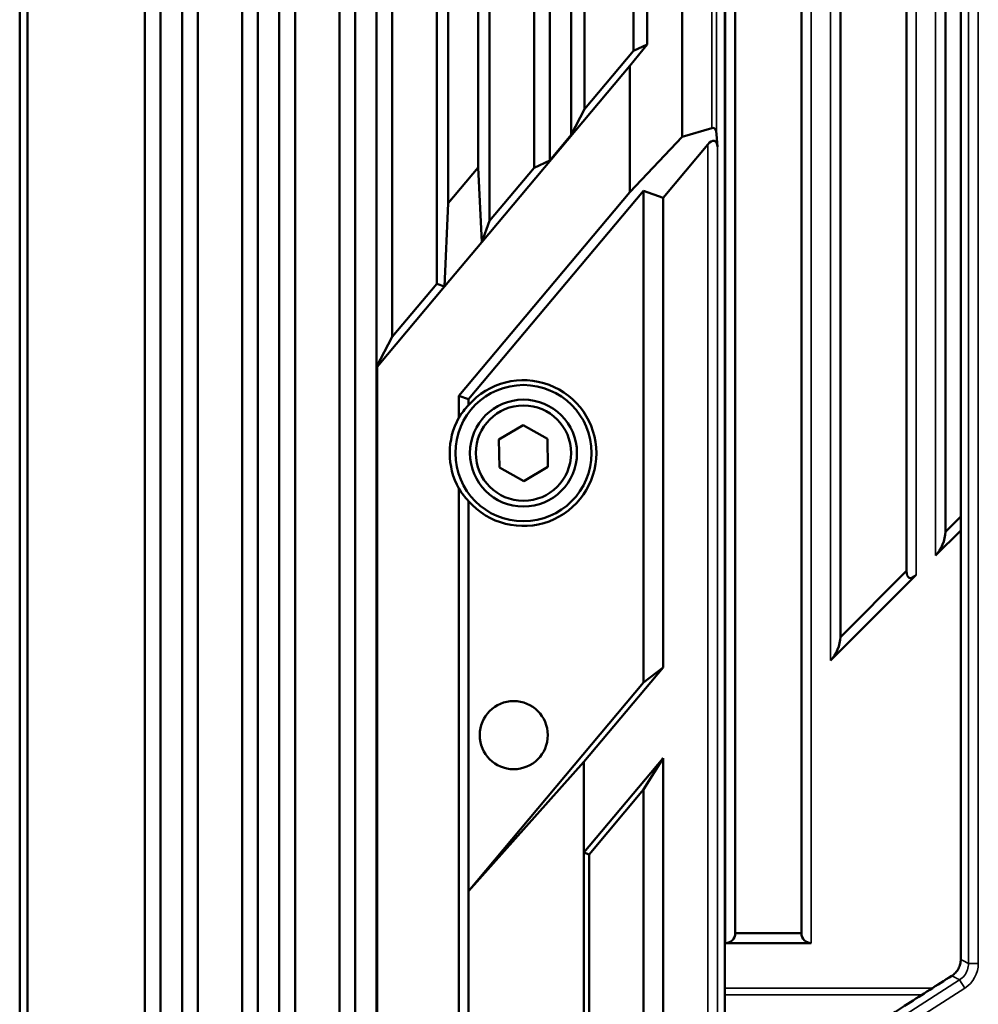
# Model space of a CAD drawing. Header units: millimetres. Extents: x 0 to 4638, y -120 to 1188.
# Tile 97 of 256: x 490 to 539, y 799 to 849. Entities that reach past the tile are written whole.
import ezdxf

# ---------------------------------------------------------------- set-up
doc = ezdxf.new("R2010")
doc.units = ezdxf.units.MM
doc.header["$LTSCALE"] = 2
doc.layers.add('Sichtbar (ISO)', color=7, linetype='Continuous', lineweight=50)
doc.layers.add('Sichtbar schmal (ISO)', color=7, linetype='Continuous', lineweight=35)

msp = doc.modelspace()

# ---------------------------------------------------------------- linework, layer by layer
at = {"layer": 'Sichtbar (ISO)'}
for p, q in [((530.1822, 919.1468), (530.1822, 802.2624)), ((526.7822, 802.2624), (526.7822, 915.4457)), ((526.2447, 912.3402), (526.2447, 633.4579)), ((522.2572, 903.933), (522.2572, 847.9618)), ((521.5519, 901.7465), (521.5519, 847.6305)), ((518.3447, 843.3081), (518.3447, 900.6219)), ((517.2447, 841.9972), (517.2447, 899.6989)), ((519.0375, 844.634), (519.0375, 899.6367)), ((516.4364, 841.6175), (516.4364, 897.1931)), ((514.153, 838.8962), (514.153, 895.277)), ((511.4364, 835.6587), (511.4364, 892.9976)), ((513.5635, 893.3302), (513.5635, 841.6327)), ((508.3447, 892.2309), (508.3447, 831.3906)), ((512.0259, 839.8002), (512.0259, 892.04)), ((507.2447, 891.3079), (507.2447, 673.5959)), ((509.153, 891.0815), (509.153, 832.9375)), ((506.4364, 888.8021), (506.4364, 676.1017)), ((503.3447, 888.0354), (503.3447, 676.8684)), ((502.2447, 887.1124), (502.2447, 677.7914)), ((532.1822, 817.4962), (532.1822, 886.9818)), ((504.153, 886.8861), (504.153, 678.0177)), ((535.5822, 884.9672), (535.5822, 820.8962)), ((501.4364, 884.6066), (501.4364, 680.2972)), ((498.3447, 883.8399), (498.3447, 681.0639)), ((537.5822, 822.8962), (537.5822, 883.8125)), ((497.2447, 882.9169), (497.2447, 681.9869)), ((499.153, 882.6906), (499.153, 682.2132)), ((538.3719, 882.7795), (538.3719, 800.9231)), ((496.4364, 880.4111), (496.4364, 684.4927)), ((490.0005, 876.9688), (490.0005, 687.9349)), ((490.4024, 875.348), (490.4024, 689.5558)), ((524.0548, 843.2182), (524.0548, 850.1697)), ((522.2572, 847.9618), (521.3612, 846.8614)), ((522.2572, 847.9618), (521.5519, 847.6305)), ((521.5519, 847.6305), (519.0375, 844.634)), ((513.751, 837.792), (521.3612, 846.8614)), ((521.3612, 846.8614), (521.3612, 840.3748)), ((518.3447, 843.3081), (519.0375, 844.634)), ((524.0548, 843.2182), (525.577, 843.6651)), ((518.3447, 843.3081), (517.2447, 841.9972)), ((521.3612, 840.3748), (524.0548, 843.2182)), ((525.8251, 843.3549), (525.8647, 842.6982)), ((523.0725, 840.0806), (525.3666, 842.8146)), ((516.4364, 841.6175), (517.2447, 841.9972)), ((513.5635, 841.6327), (512.0259, 839.8002)), ((513.751, 837.792), (513.5635, 841.6327)), ((516.4364, 841.6175), (514.153, 838.8962)), ((512.5725, 829.9008), (521.3612, 840.3748)), ((522.0725, 840.4446), (513.0725, 829.7188)), ((522.0725, 840.4446), (522.0725, 815.1538)), ((523.0725, 840.0806), (522.0725, 840.4446)), ((523.0725, 815.9287), (523.0725, 840.0806)), ((511.8383, 835.5125), (512.0259, 839.8002)), ((514.153, 838.8962), (513.751, 837.792)), ((511.8383, 835.5125), (513.751, 837.792)), ((508.3715, 831.3808), (511.8383, 835.5125)), ((511.4364, 835.6587), (509.153, 832.9375)), ((511.4364, 835.6587), (511.8383, 835.5125)), ((508.3447, 831.3906), (509.153, 832.9375)), ((508.3715, 831.3808), (508.3447, 831.3906)), ((508.3447, 831.3906), (508.3447, 718.5132)), ((508.3715, 718.5229), (508.3715, 831.3808)), ((512.5725, 828.7772), (512.5725, 829.9008)), ((513.0725, 829.7188), (512.5725, 829.9008)), ((513.0725, 829.7188), (513.0725, 829.4165)), ((515.8729, 828.3951), (514.6339, 827.6546)), ((517.1337, 827.6923), (515.8729, 828.3951)), ((517.1554, 826.2491), (517.1337, 827.6923)), ((514.6339, 827.6546), (514.6557, 826.2114)), ((514.6557, 826.2114), (515.9164, 825.5087)), ((515.9164, 825.5087), (517.1554, 826.2491)), ((512.5725, 724.7772), (512.5725, 825.1265)), ((513.0725, 824.4872), (513.0725, 804.428)), ((538.3719, 823.6859), (537.5822, 822.8962)), ((538.3719, 822.9788), (537.0822, 821.6891)), ((536.0822, 820.6891), (531.6822, 816.2891)), ((535.5822, 820.8962), (532.1822, 817.4962)), ((523.0725, 815.9287), (519.0028, 811.0786)), ((522.0725, 815.1538), (523.0725, 815.9287)), ((522.0725, 815.1538), (513.0725, 804.428)), ((513.0725, 804.428), (519.0028, 811.0786)), ((523.0725, 811.2615), (519.0028, 806.4114)), ((519.0028, 811.0786), (519.0028, 806.4114)), ((522.0725, 809.6529), (523.0725, 811.2615)), ((523.0725, 738.6423), (523.0725, 811.2615)), ((522.0725, 809.6529), (519.2707, 806.3139)), ((522.0725, 809.6529), (522.0725, 740.2509)), ((519.0028, 806.4114), (519.0028, 797.5794)), ((519.0028, 806.4114), (519.2707, 806.3139)), ((519.2707, 806.3139), (519.2707, 796.4965)), ((513.0725, 792.5002), (513.0725, 804.428)), ((530.1822, 802.2624), (526.7822, 802.2624)), ((530.6822, 801.7624), (526.2822, 801.7624))]:
    msp.add_line(p, q, dxfattribs=at)
for centre, radius in [((515.8947, 826.9519), 3.5019), ((515.8947, 826.9519), 2.75), ((515.8947, 826.9519), 2.45), ((515.3947, 812.4519), 1.75)]:
    msp.add_circle(centre, radius, dxfattribs=at)
for centre, radius, start, end in [((515.8947, 826.9519), 3.7469, 221.13088, 138.86912), ((515.8947, 826.9519), 3.7906, 151.21364, 208.78636), ((526.2822, 802.2624), 0.5, 270, 0), ((530.6822, 802.2624), 0.5, 180, 270)]:
    msp.add_arc(centre, radius, start, end, dxfattribs=at)
for centre, major_axis, ratio, start_param, end_param in [((525.327, 842.6935), (-0.3536, -0.9714), 0.3639702, 2.443461, 3.403392), ((525.3666, 842.0368), (-0.3536, -0.9714), 0.3639702, 2.443461, 3.9269908), ((515.5861, 826.9519), (-3.527, 0), 0.9961655, 5.5057063, 5.7368787), ((515.5861, 826.9519), (-3.527, 0), 0.9961655, 0.5463066, 0.777479), ((537.0822, 822.3962), (-0.3536, -0.8536), 0.4142136, 0.7853982, 2.3561945), ((536.0822, 821.3962), (0.3536, 0.8536), 0.4142136, 2.3561945, 3.9269908), ((531.6822, 816.9962), (-0.3536, -0.8536), 0.4142136, 0.7853982, 2.3561945)]:
    msp.add_ellipse(centre, major_axis=major_axis, ratio=ratio, start_param=start_param, end_param=end_param, dxfattribs=at)
for points, knots in [([(537.9105, 800.0809), (537.9798, 800.1252), (538.0434, 800.1779), (538.1581, 800.2995), (538.2082, 800.3685), (538.2898, 800.5174), (538.3209, 800.5968), (538.3617, 800.7589), (538.3719, 800.8409), (538.3719, 800.9231)], [-0.10030062, -0.10030062, -0.10030062, -0.10030062, -0.07562463, -0.07562463, -0.05015036, -0.05015036, -0.02467582, -0.02467582, 0, 0, 0, 0]), ([(533.1128, 797.0158), (533.9569, 797.555), (534.801, 798.0943), (536.4002, 799.116), (537.1554, 799.5985), (537.9105, 800.0809)], [-0.56932327, -0.56932327, -0.56932327, -0.56932327, -0.26883516, -0.26883516, -0.000001, -0.000001, -0.000001, -0.000001])]:
    msp.add_open_spline(points, degree=3, knots=knots, dxfattribs=at)
at = {"layer": 'Sichtbar schmal (ISO)'}
for p, q in [((530.6822, 919.1468), (530.6822, 801.7624)), ((526.2822, 801.7624), (526.2822, 915.4457)), ((531.6822, 816.2891), (531.6822, 887.6859)), ((536.0822, 884.6785), (536.0822, 820.6891)), ((537.0822, 821.6891), (537.0822, 884.1011)), ((538.7741, 800.7135), (538.7741, 883.0117)), ((539.2738, 871.9971), (539.2738, 800.7135)), ((525.8251, 852.8082), (525.8251, 843.3549)), ((525.577, 843.6651), (525.577, 852.3501)), ((525.3666, 707.0891), (525.3666, 842.8146)), ((525.8647, 842.6982), (525.8647, 707.2056)), ((539.2738, 800.7135), (538.7741, 800.7135)), ((533.5137, 796.8002), (538.3133, 799.8717)), ((538.5827, 799.4508), (538.3133, 799.8717)), ((536.9199, 799.448), (526.2447, 799.448)), ((538.5827, 799.4508), (533.7831, 796.3793)), ((526.2447, 799.0944), (536.3665, 799.0944))]:
    msp.add_line(p, q, dxfattribs=at)
for points in [[(538.3719, 800.9231), (538.5059, 800.8543), (538.64, 800.7845), (538.7741, 800.7135)], [(539.2738, 800.7135), (539.2738, 800.215), (539.0022, 799.7192), (538.5827, 799.4508)]]:
    msp.add_open_spline(points, degree=3, dxfattribs=at)
for points, knots in [([(538.3133, 799.8717), (538.4076, 799.9319), (538.4927, 800.0093), (538.5617, 800.0974), (538.6307, 800.1855), (538.6854, 800.2867), (538.7212, 800.3926), (538.756, 800.4953), (538.7741, 800.6051), (538.7741, 800.7135)], [0, 0, 0, 0, 0.3369366, 0.3369366, 0.3369366, 0.6738419, 0.6738419, 0.6738419, 1, 1, 1, 1]), ([(538.3133, 799.8717), (538.249, 799.9057), (538.1846, 799.9394), (538.1203, 799.9729), (538.0737, 799.9971), (538.027, 800.0211), (537.9804, 800.0451), (537.9571, 800.0571), (537.9338, 800.069), (537.9105, 800.0809)], [0, 0, 0, 0, 0.4794438, 0.4794438, 0.4794438, 0.8264813, 0.8264813, 0.8264813, 1, 1, 1, 1])]:
    msp.add_open_spline(points, degree=3, knots=knots, dxfattribs=at)

doc.saveas('drawing.dxf')
